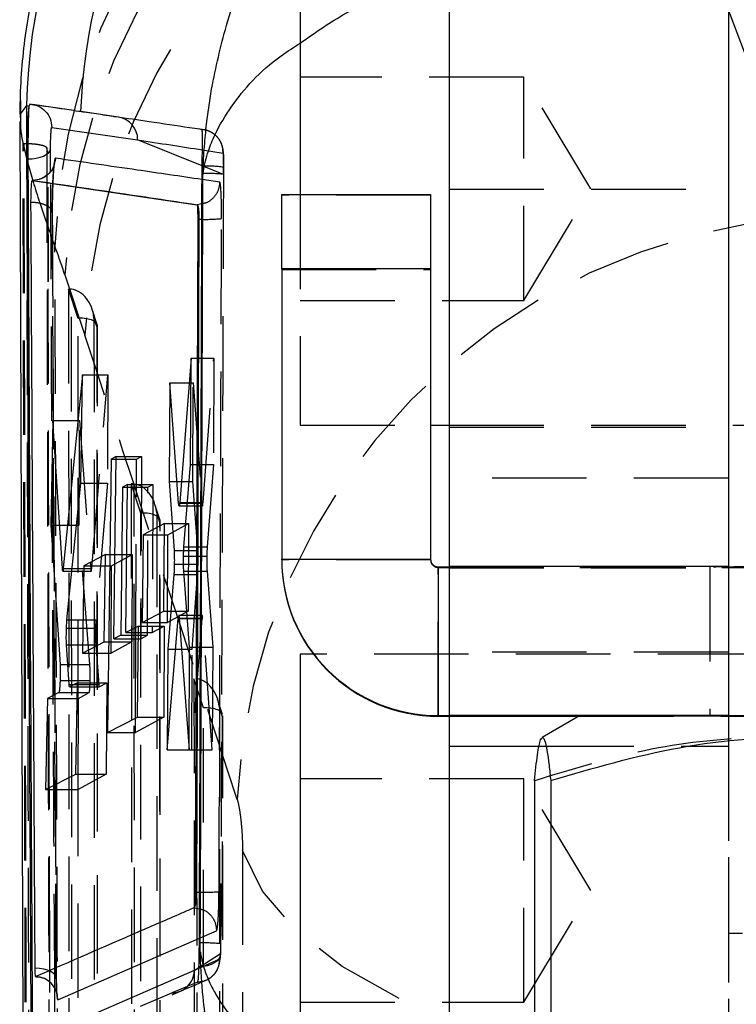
# Model space of a CAD drawing. Extents: x 32 to 413, y 26 to 297.
# Tile 12 of 20: x 277 to 286, y 169 to 183. Entities that reach past the tile are written whole.
import ezdxf

# ---------------------------------------------------------------- set-up
doc = ezdxf.new("R2010")
doc.units = 0
doc.linetypes.add('HIDDEN', pattern=[1.905, 1.27, -0.635])
doc.layers.get('0').update_dxf_attribs({"linetype": 'CONTINUOUS'})

msp = doc.modelspace()

# ---------------------------------------------------------------- linework, layer by layer
at = {"color": 7, "linetype": 'CONTINUOUS'}
for p, q in [((282.481227, 188.351778), (282.481227, 175.351778)), ((286.231226, 188.351778), (286.231226, 175.351778)), ((280.481226, 183.337855), (280.481226, 180.345226)), ((276.803795, 181.538692), (276.718715, 181.425356)), ((276.836637, 181.526026), (276.803795, 181.538692)), ((276.803795, 181.538692), (276.806378, 180.970919)), ((276.836637, 181.526026), (276.834674, 181.513415)), ((276.847167, 181.557543), (276.836637, 181.526026)), ((276.713019, 181.326234), (276.760297, 167.976602)), ((277.143625, 181.246322), (278.297172, 181.079038)), ((276.806378, 180.970919), (276.805595, 180.823206)), ((276.805595, 180.823207), (276.823031, 180.823207)), ((279.161902, 180.626438), (279.163074, 180.726617)), ((276.881339, 180.534218), (279.093396, 180.208032)), ((276.881339, 180.534218), (276.887579, 180.534218)), ((276.887579, 180.534218), (276.88773, 180.534215)), ((276.890082, 180.534226), (276.890076, 180.534226)), ((279.161819, 180.607373), (279.161902, 180.626438)), ((279.173242, 180.602645), (279.161819, 180.607373)), ((280.231227, 180.345226), (282.231226, 180.345226)), ((280.231227, 179.345636), (280.231227, 180.345226)), ((282.231226, 180.345226), (282.231226, 179.345636)), ((279.093396, 180.208033), (279.094767, 180.208033)), ((279.094767, 180.208033), (279.094823, 180.208031)), ((279.16051, 180.221103), (279.094823, 180.208031)), ((279.103487, 180.011587), (279.067781, 170.974393)), ((279.11998, 180.011587), (279.085506, 170.974393)), ((279.103487, 180.011587), (279.11998, 180.011587)), ((279.11998, 180.011587), (279.160764, 180.011559)), ((282.231226, 179.345636), (280.231227, 179.345636)), ((280.231227, 179.345636), (280.231227, 175.445636)), ((282.231226, 179.345636), (282.231226, 175.445636)), ((279.014, 178.147009), (278.86155, 176.207031)), ((279.007262, 176.71667), (279.014, 178.147009)), ((277.556909, 177.924308), (277.298892, 175.3224)), ((277.533356, 176.468414), (277.556909, 177.924308)), ((278.727933, 177.816253), (278.718606, 176.488494)), ((278.847682, 176.198976), (278.727933, 177.816253)), ((277.158518, 177.307328), (277.131448, 175.903048)), ((277.285716, 175.319824), (277.158518, 177.307328)), ((282.231226, 177.245989), (282.481227, 177.245989)), ((278.007767, 176.826167), (277.94069, 176.790992)), ((277.976173, 174.378333), (278.007767, 176.826167)), ((277.94069, 176.790992), (277.890836, 173.117456)), ((277.94069, 176.790992), (278.007312, 176.790992)), ((278.918608, 175.614965), (279.007262, 176.71667)), ((277.348129, 174.631861), (277.533356, 176.468414)), ((278.094101, 176.414693), (278.069806, 174.426508)), ((278.161389, 176.449867), (278.094101, 176.414693)), ((278.094101, 176.414693), (278.160978, 176.414693)), ((278.138161, 174.461682), (278.161389, 176.449867)), ((278.718606, 176.488494), (278.786013, 175.565654)), ((278.718606, 176.488494), (278.826245, 176.488494)), ((278.853996, 176.163154), (278.96272, 176.163154)), ((277.131448, 175.903048), (277.2545, 174.030632)), ((277.131448, 175.903048), (277.24839, 175.903048)), ((278.659278, 175.924135), (278.369465, 175.772461)), ((278.650256, 174.749513), (278.659278, 175.924135)), ((278.369465, 175.772461), (278.357692, 174.597884)), ((278.369465, 175.772461), (278.658113, 175.772461)), ((277.86449, 175.511056), (277.574082, 175.359391)), ((277.847987, 174.336436), (277.86449, 175.511056)), ((278.786013, 175.565654), (278.915813, 175.565654)), ((277.574082, 175.359391), (277.554895, 174.184815)), ((277.574082, 175.359391), (277.862359, 175.359391)), ((278.789312, 175.379068), (278.913392, 175.379068)), ((280.231227, 175.445636), (282.231226, 175.445636)), ((280.231227, 175.437446), (280.231227, 175.445636)), ((282.331227, 175.345636), (282.331227, 173.345636)), ((282.331227, 175.345636), (282.481227, 175.345636)), ((282.481227, 175.351778), (286.231226, 175.351778)), ((282.481227, 175.351778), (282.481227, 173.350959)), ((286.231226, 175.351778), (286.231226, 173.350959)), ((286.231226, 175.345636), (294.231227, 175.345636)), ((277.291524, 175.286226), (277.414125, 175.286226)), ((277.298892, 175.3224), (277.417774, 175.3224)), ((278.78381, 175.239867), (278.702351, 174.240081)), ((278.995336, 174.263731), (278.916748, 175.286246)), ((278.357692, 174.597884), (278.650256, 174.749513)), ((278.962392, 174.692371), (278.847226, 174.692371)), ((278.692272, 172.88639), (278.839661, 174.649671)), ((278.839661, 174.649671), (278.843414, 174.681922)), ((278.853683, 174.65576), (278.988417, 172.884848)), ((278.069806, 174.426508), (277.976173, 174.378333)), ((278.069806, 174.426508), (278.307698, 174.426508)), ((278.309004, 174.549619), (278.138161, 174.461682)), ((278.138161, 174.461682), (278.308072, 174.461682)), ((278.296006, 173.323916), (278.309004, 174.549619)), ((277.375784, 173.765966), (277.341546, 174.295982)), ((277.554895, 174.184815), (277.847987, 174.336436)), ((277.976173, 174.378333), (278.307188, 174.378333)), ((278.269498, 173.310409), (278.273749, 174.378333)), ((278.702351, 174.240081), (278.692272, 172.88639)), ((278.702351, 174.240081), (278.805425, 174.240081)), ((278.988417, 172.884848), (278.995336, 174.263731)), ((280.656084, 174.170995), (280.481226, 174.170995)), ((280.481226, 174.170995), (280.481226, 167.820995)), ((277.255074, 173.816974), (277.372489, 173.816974)), ((277.488548, 173.785598), (277.382058, 173.730693)), ((277.467446, 172.559889), (277.488548, 173.785598)), ((277.240666, 173.657799), (277.085335, 173.577725)), ((277.381729, 173.730601), (277.487602, 173.730601)), ((277.085335, 173.577725), (277.060358, 172.352076)), ((277.085335, 173.577725), (277.48497, 173.577725)), ((277.890836, 173.117456), (278.296006, 173.323916)), ((282.331227, 173.337446), (282.331227, 173.345636)), ((282.331227, 173.345636), (298.131226, 173.345636)), ((282.331227, 173.337446), (284.224133, 173.337446)), ((282.481227, 173.350959), (286.231226, 173.350959)), ((282.481227, 173.350959), (282.481227, 172.934613)), ((284.231228, 173.341543), (283.728585, 173.051342)), ((282.481227, 172.934613), (282.481227, 158.804248)), ((277.060358, 172.352076), (277.467446, 172.559889)), ((283.624346, 172.470851), (283.624346, 167.709315)), ((283.843658, 172.473923), (283.843658, 167.712387)), ((279.067781, 170.974393), (279.085497, 170.974393)), ((279.085497, 170.974393), (279.129552, 170.97432)), ((279.055899, 170.765924), (279.05457, 170.764111)), ((279.05457, 170.764111), (279.127698, 170.749127)), ((279.124535, 170.166401), (279.12598, 170.292536)), ((279.124535, 170.166401), (279.138001, 170.175249)), ((279.0573, 169.923542), (277.195406, 169.114477)), ((278.334681, 169.441776), (278.757296, 169.621899))]:
    msp.add_line(p, q, dxfattribs=at)
at = {"color": 7, "linetype": 'HIDDEN'}
for p, q in [((283.481226, 181.920989), (280.481226, 181.920989)), ((283.481226, 178.920989), (283.481226, 181.920989)), ((284.382518, 180.420989), (283.481226, 181.920989)), ((276.723733, 181.606128), (276.724872, 181.330975)), ((277.407886, 181.477298), (276.886901, 181.552917)), ((278.038284, 181.384305), (277.531893, 181.459299)), ((278.03823, 181.384443), (278.003902, 181.387602)), ((276.758507, 181.031006), (276.806175, 180.828401)), ((276.75852, 181.024643), (276.758507, 181.031006)), ((276.758507, 181.031006), (276.77231, 181.031006)), ((276.7937, 167.590639), (276.75852, 181.024643)), ((277.092042, 180.903468), (277.076289, 180.970644)), ((277.076289, 180.970644), (277.076299, 180.964915)), ((277.095759, 179.1736), (277.09205, 180.898557)), ((277.098068, 179.175112), (277.094411, 180.899571)), ((279.166897, 180.943833), (279.443648, 180.900728)), ((276.806175, 180.828401), (276.806182, 180.824536)), ((279.448583, 180.614708), (279.163134, 180.729821)), ((279.449472, 180.711473), (279.448583, 180.614708)), ((276.887568, 180.534215), (276.881334, 180.534215)), ((279.398825, 180.51082), (279.161609, 180.54555)), ((279.448583, 180.614708), (279.44905, 180.615266)), ((282.481227, 180.417754), (286.231226, 180.417754)), ((283.481226, 178.920989), (284.382518, 180.420989)), ((282.231226, 180.337855), (280.231227, 180.337855)), ((280.481226, 180.345226), (280.481226, 177.245989)), ((280.231227, 179.337446), (282.231226, 179.337446)), ((277.320087, 179.265118), (277.587655, 178.454522)), ((277.369624, 179.07479), (277.375024, 165.996415)), ((277.496272, 178.681207), (277.369624, 179.07479)), ((277.414225, 165.999939), (277.408826, 179.072342)), ((280.481226, 178.920989), (283.481226, 178.920989)), ((277.753342, 178.595332), (277.687607, 178.799614)), ((277.501614, 165.743767), (277.496272, 178.681207)), ((277.710567, 178.690309), (277.715721, 166.208325)), ((277.753476, 178.55696), (277.710567, 178.690309)), ((277.758611, 166.122726), (277.753476, 178.55696)), ((277.761492, 166.073258), (277.756329, 178.576317)), ((279.014, 178.147009), (279.320365, 178.147009)), ((279.175097, 176.207031), (279.320365, 178.147009)), ((279.320365, 178.147009), (279.314657, 176.71667)), ((277.556909, 177.924308), (277.897577, 177.924308)), ((277.679948, 175.3224), (277.897577, 177.924308)), ((277.897577, 177.924308), (277.891768, 176.468414)), ((278.727933, 177.816253), (279.042271, 177.816253)), ((279.036971, 176.488494), (279.042271, 177.816253)), ((279.042271, 177.816253), (279.161794, 176.198976)), ((277.158518, 177.307328), (277.515764, 177.307328)), ((277.510159, 175.903048), (277.515764, 177.307328)), ((277.515764, 177.307328), (277.667306, 175.319824)), ((280.481226, 177.245989), (282.231226, 177.245989)), ((282.481227, 177.245989), (297.981226, 177.245989)), ((282.481227, 177.220989), (286.231226, 177.220989)), ((278.007767, 176.826167), (278.348093, 176.826167)), ((278.283353, 176.790992), (278.348093, 176.826167)), ((278.348093, 176.826167), (278.338348, 174.378333)), ((278.007312, 176.790992), (278.283353, 176.790992)), ((278.273749, 174.378333), (278.283353, 176.790992)), ((279.007262, 176.71667), (279.314657, 176.71667)), ((279.314657, 176.71667), (279.230645, 175.614965)), ((286.231226, 176.53482), (282.481227, 176.53482)), ((277.533356, 176.468414), (277.891768, 176.468414)), ((277.891768, 176.468414), (277.736458, 174.631861)), ((278.160978, 176.414693), (278.434927, 176.414693)), ((278.161389, 176.449867), (278.499667, 176.449867)), ((278.211543, 176.458376), (278.216556, 164.316897)), ((278.338192, 176.064793), (278.211543, 176.458376)), ((278.255757, 164.32042), (278.250745, 176.455928)), ((278.427014, 174.426508), (278.434927, 176.414693)), ((278.434927, 176.414693), (278.499667, 176.449867)), ((278.499667, 176.449867), (278.491753, 174.461682)), ((278.826245, 176.488494), (279.036971, 176.488494)), ((279.104033, 175.565654), (279.036971, 176.488494)), ((278.595261, 175.978919), (278.529526, 176.183201)), ((278.847682, 176.198976), (279.161794, 176.198976)), ((278.96272, 176.163154), (279.167921, 176.163154)), ((278.966251, 176.207031), (279.175097, 176.207031)), ((278.343147, 164.064249), (278.338192, 176.064793)), ((278.552485, 176.073896), (278.557254, 164.528807)), ((278.595395, 175.940547), (278.552485, 176.073896)), ((277.24839, 175.903048), (277.510159, 175.903048)), ((277.655244, 174.030632), (277.510159, 175.903048)), ((278.600143, 164.443208), (278.595395, 175.940547)), ((278.603025, 164.39374), (278.598249, 175.959904)), ((278.659278, 175.924135), (278.981679, 175.924135)), ((278.704295, 175.772461), (278.981679, 175.924135)), ((278.981679, 175.924135), (278.976991, 174.749513)), ((278.658113, 175.772461), (278.704295, 175.772461)), ((278.699607, 174.597884), (278.704295, 175.772461)), ((278.918608, 175.614965), (279.230645, 175.614965)), ((277.86449, 175.511056), (278.221453, 175.511056)), ((277.944065, 175.359391), (278.221453, 175.511056)), ((278.221453, 175.511056), (278.216766, 174.336436)), ((278.913304, 175.485824), (279.22575, 175.485824)), ((278.915813, 175.565654), (279.104033, 175.565654)), ((277.862359, 175.359391), (277.944065, 175.359391)), ((277.939378, 174.184815), (277.944065, 175.359391)), ((278.913392, 175.379068), (279.107616, 175.379068)), ((282.231226, 175.437446), (280.231227, 175.437446)), ((282.231226, 175.437446), (282.231226, 175.445636)), ((282.331227, 175.337446), (282.331227, 175.345636)), ((282.481227, 175.350141), (286.231226, 175.350141)), ((282.481227, 175.345636), (286.231226, 175.345636)), ((277.285716, 175.319824), (277.667306, 175.319824)), ((277.414125, 175.286226), (277.673325, 175.286226)), ((277.417774, 175.3224), (277.679948, 175.3224)), ((278.916748, 175.286246), (279.229299, 175.286246)), ((278.920313, 175.239867), (279.102692, 175.239867)), ((279.027997, 174.240081), (279.102692, 175.239867)), ((279.229299, 175.286246), (279.304869, 174.263731)), ((282.331227, 173.337446), (282.331227, 175.337446)), ((282.331227, 175.337446), (298.131226, 175.337446)), ((282.481227, 175.329068), (286.231226, 175.329068)), ((285.981226, 175.341541), (285.981226, 173.341541)), ((278.650256, 174.749513), (278.976991, 174.749513)), ((278.976991, 174.749513), (278.699607, 174.597884)), ((279.16414, 174.692371), (278.962392, 174.692371)), ((277.348129, 174.631862), (277.736458, 174.631861)), ((278.357692, 174.597884), (278.699607, 174.597884)), ((278.839661, 174.649671), (279.157047, 174.649671)), ((278.965205, 174.65576), (279.170332, 174.65576)), ((279.157047, 174.649671), (279.022595, 172.88639)), ((279.299367, 172.884848), (279.170332, 174.65576)), ((277.341341, 174.519364), (277.73146, 174.519364)), ((278.307698, 174.426508), (278.427014, 174.426508)), ((278.308072, 174.461682), (278.491753, 174.461682)), ((278.309004, 174.549619), (278.653602, 174.549619)), ((278.338348, 174.378333), (278.427014, 174.426508)), ((278.491753, 174.461682), (278.653602, 174.549619)), ((278.653602, 174.549619), (278.648723, 173.323916)), ((277.341546, 174.295982), (277.734626, 174.295982)), ((277.734626, 174.295982), (277.774205, 173.765966)), ((277.847987, 174.336436), (278.216766, 174.336436)), ((278.216766, 174.336436), (277.939378, 174.184815)), ((278.307188, 174.378333), (278.338348, 174.378333)), ((277.554895, 174.184815), (277.939378, 174.184815)), ((278.805425, 174.240081), (279.027997, 174.240081)), ((278.995336, 174.263731), (279.304869, 174.263731)), ((279.022595, 172.88639), (279.027997, 174.240081)), ((279.304869, 174.263731), (279.299367, 172.884848)), ((297.981226, 174.170995), (280.656084, 174.170995)), ((286.231226, 174.195995), (282.481227, 174.195995)), ((277.358687, 174.030632), (277.655244, 174.030632)), ((277.372489, 173.816974), (277.658769, 173.816974)), ((277.375784, 173.765966), (277.774205, 173.765966)), ((277.488548, 173.785598), (277.881062, 173.785598)), ((277.780624, 173.730693), (277.881062, 173.785598)), ((277.881062, 173.785598), (277.876171, 172.559889)), ((279.053461, 173.841963), (279.058089, 162.637378)), ((279.18011, 173.448379), (279.053461, 173.841963)), ((279.097289, 162.640902), (279.092664, 173.839514)), ((277.486348, 173.657799), (277.647301, 173.657799)), ((277.487602, 173.730601), (277.780288, 173.730601)), ((277.487603, 173.730693), (277.780624, 173.730693)), ((277.500879, 173.577725), (277.647301, 173.657799)), ((277.48497, 173.577725), (277.500879, 173.577725)), ((277.495987, 172.352076), (277.500879, 173.577725)), ((279.437179, 173.362506), (279.371446, 173.566787)), ((279.184679, 162.384731), (279.18011, 173.448379)), ((279.394405, 173.457483), (279.398786, 162.849289)), ((279.437314, 173.324133), (279.394405, 173.457483)), ((278.648723, 173.323916), (278.26873, 173.117456)), ((278.26873, 173.117456), (278.269498, 173.310409)), ((278.296006, 173.323916), (278.648723, 173.323916)), ((279.441676, 162.76369), (279.437314, 173.324133)), ((279.444557, 162.714222), (279.440168, 173.34349)), ((284.224133, 173.337446), (296.23832, 173.337446)), ((286.231226, 173.350959), (286.231226, 172.934613)), ((286.231226, 173.350959), (286.231226, 166.841542)), ((277.890836, 173.117456), (278.26873, 173.117456)), ((278.692272, 172.88639), (279.022595, 172.88639)), ((278.988417, 172.884848), (279.299367, 172.884848)), ((283.690657, 172.934613), (286.231226, 172.934613)), ((286.231226, 172.934613), (286.231226, 166.839711)), ((277.467446, 172.559889), (277.876171, 172.559889)), ((277.876171, 172.559889), (277.495987, 172.352076)), ((283.481226, 172.495995), (280.481226, 172.495995)), ((283.481226, 169.495995), (283.481226, 172.495995)), ((284.382518, 170.995995), (283.481226, 172.495995)), ((277.060358, 172.352076), (277.495987, 172.352076)), ((279.705682, 171.536621), (279.705682, 161.51926)), ((283.481226, 169.495995), (284.382518, 170.995995)), ((279.126224, 170.357479), (279.35651, 170.457778)), ((290.231227, 170.421027), (286.231226, 170.421027)), ((277.123688, 167.722111), (277.117116, 170.190449)), ((279.398134, 170.073279), (279.119549, 169.950889)), ((279.120011, 169.964498), (279.407806, 170.15246)), ((279.407806, 170.15246), (279.408064, 170.141196)), ((280.481226, 169.495995), (283.481226, 169.495995))]:
    msp.add_line(p, q, dxfattribs=at)
at = {"color": 8, "linetype": 'CONTINUOUS'}
for p, q in [((276.718715, 181.425356), (276.724501, 181.326307)), ((279.163134, 180.729821), (278.297172, 181.079038)), ((277.128436, 180.658581), (277.127006, 180.951402)), ((278.86155, 176.207031), (278.966251, 176.207031)), ((278.78381, 175.239867), (278.920313, 175.239867)), ((278.853683, 174.65576), (278.965205, 174.65576)), ((277.2545, 174.030632), (277.358687, 174.030632)), ((277.240666, 173.657799), (277.486348, 173.657799)), ((277.382058, 173.730693), (277.487603, 173.730693)), ((282.481227, 172.934613), (283.690657, 172.934613)), ((277.225426, 169.529607), (279.126224, 170.357479)), ((279.0573, 169.923542), (279.120011, 169.964498)), ((279.119549, 169.950889), (279.0573, 169.923542)), ((277.186926, 169.227406), (277.184487, 169.684157))]:
    msp.add_line(p, q, dxfattribs=at)
at = {"color": 7, "linetype": 'CONTINUOUS', "flags": 128}
for points in [[(276.823031, 180.823207), (276.880236, 180.825814), (276.935403, 180.833138), (276.986569, 180.84492), (277.031911, 180.860737), (277.069815, 180.880028), (277.098932, 180.902105), (277.118223, 180.926182), (277.127006, 180.951402)], [(284.231228, 173.341543), (284.268751, 173.341816), (284.460347, 173.342214), (284.809358, 173.342594), (285.306264, 173.342945), (285.937509, 173.343257), (286.685876, 173.343523), (287.530951, 173.343735), (288.449683, 173.343887), (289.41701, 173.343975), (290.406547, 173.343997)]]:
    msp.add_lwpolyline(points, dxfattribs=at)
at = {"color": 7, "linetype": 'HIDDEN', "flags": 128}
for points in [[(290.231227, 175.339801), (291.06036, 175.339834), (291.857631, 175.339933), (292.5924, 175.340094), (293.23643, 175.340311), (293.764972, 175.340574), (294.157715, 175.340875), (294.399564, 175.341201), (294.481227, 175.341541), (294.399564, 175.341881), (294.157715, 175.342207), (293.764972, 175.342508), (293.23643, 175.342772), (292.5924, 175.342988), (291.857631, 175.343149), (291.06036, 175.343248), (290.231227, 175.343281), (289.402093, 175.343248), (288.604822, 175.343149), (287.870053, 175.342988), (287.226023, 175.342772), (286.697481, 175.342508), (286.304738, 175.342207), (286.062889, 175.341881), (285.981226, 175.341541), (286.062889, 175.341201), (286.304738, 175.340875), (286.697481, 175.340574), (287.226023, 175.340311), (287.870053, 175.340094), (288.604822, 175.339933), (289.402093, 175.339834), (290.231227, 175.339801)], [(296.231225, 173.341543), (296.193702, 173.341267), (296.002106, 173.340869), (295.653095, 173.340489), (295.156189, 173.340138), (294.524944, 173.339825), (293.776577, 173.339559), (292.931502, 173.339347), (292.01277, 173.339195), (291.045443, 173.339107), (290.055906, 173.339085), (289.071151, 173.339131), (288.11804, 173.339242), (287.222572, 173.339415), (286.409171, 173.339647), (285.700027, 173.339931), (285.114481, 173.340258), (284.668508, 173.340621), (284.37427, 173.341008), (284.239795, 173.34141), (284.231228, 173.341543)], [(290.231227, 173.339801), (291.06036, 173.339834), (291.857631, 173.339933), (292.5924, 173.340094), (293.23643, 173.340311), (293.764972, 173.340574), (294.157715, 173.340875), (294.399564, 173.341202), (294.481227, 173.341541), (294.399564, 173.341881), (294.157715, 173.342207), (293.764972, 173.342508), (293.23643, 173.342772), (292.5924, 173.342988), (291.857631, 173.343149), (291.06036, 173.343248), (290.231227, 173.343282), (289.402093, 173.343248), (288.604822, 173.343149), (287.870053, 173.342988), (287.226023, 173.342772), (286.697481, 173.342508), (286.304738, 173.342207), (286.062889, 173.341881), (285.981226, 173.341541), (286.062889, 173.341202), (286.304738, 173.340875), (286.697481, 173.340574), (287.226023, 173.340311), (287.870053, 173.340094), (288.604822, 173.339933), (289.402093, 173.339834), (290.231227, 173.339801)], [(287.36732, 168.390192), (286.127348, 168.459707), (284.925782, 168.613928), (283.79108, 168.849203), (282.750113, 169.159959), (281.827532, 169.538838), (281.045186, 169.976868), (280.421602, 170.463674), (279.971549, 170.987728), (279.705682, 171.536621)], [(277.123033, 167.732851), (277.121616, 168.27765), (277.116759, 170.188393)], [(279.408064, 170.141196), (279.404669, 170.117134), (279.390107, 170.083219), (279.364676, 170.052003), (279.329338, 170.024671), (279.285437, 170.002262), (279.23464, 169.985626), (279.178877, 169.975397), (279.120264, 169.971961)], [(277.204332, 169.809569), (277.202294, 169.836303), (277.188684, 169.862291), (277.164027, 169.886538), (277.129265, 169.908115), (277.085733, 169.926193), (277.035099, 169.940081), (276.979304, 169.949246), (276.920485, 169.953336)]]:
    msp.add_lwpolyline(points, dxfattribs=at)
at = {"color": 8, "linetype": 'CONTINUOUS'}
for centre, radius, start, end in [((284.931342, 181.348015), 8.129784, 125.3195008, 178.6560558), ((285.654292, 181.111949), 8.131171, 131.8319174, 177.5656071), ((277.993031, 181.083644), 0.304176, 359.1324056, 81.4544886), ((278.753193, 169.92569), 0.304114, 314.2486416, 359.5952474)]:
    msp.add_arc(centre, radius, start, end, dxfattribs=at)
at = {"color": 7, "linetype": 'HIDDEN'}
for centre, radius, start, end in [((285.417747, 179.448907), 8.233696, 96.2442293, 178.6292915), ((285.519852, 178.907942), 8.20754, 96.0425068, 177.5058117), ((285.787415, 178.097349), 8.207536, 96.0424853, 177.5058301), ((279.210224, 178.902637), 1.82459, 82.4654526, 91.4807698), ((279.227122, 178.606985), 2.020506, 83.6940292, 91.849776), ((279.214041, 182.068422), 2.057553, 268.5162494, 275.8571538), ((287.85731, 171.831814), 8.232936, 93.9923523, 177.292636), ((282.331227, 175.437447), 0.100001, 180.0006524, 269.9998812), ((279.183403, 173.322155), 2.348452, 268.6860767, 275.0336361), ((279.191769, 168.153097), 2.140451, 84.1206667, 91.7613476), ((278.75386, 169.925121), 0.303242, 270.6492459, 314.2334238)]:
    msp.add_arc(centre, radius, start, end, dxfattribs=at)
at = {"color": 7, "linetype": 'CONTINUOUS'}
for centre, radius, start, end in [((282.331226, 175.445636), 2.1, 179.9999904, 270.000016), ((282.331226, 175.437446), 2.1, 179.9999994, 270.0000134), ((282.331228, 175.445637), 0.100001, 180.0006484, 269.9996184), ((276.920744, 169.536517), 0.30476, 358.7007769, 88.4592418), ((376.285795, -59.775102), 249.268514, 112.94680791, 113.03284819)]:
    msp.add_arc(centre, radius, start, end, dxfattribs=at)
at = {"color": 7, "linetype": 'HIDDEN'}
for centre, major_axis, ratio, start_param, end_param in [((290.231227, 117.68077), (-58.408923, 172.73921), 0.099801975, 5.047807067, 5.086661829), ((277.402307, 163.551059), (-1.092125, 17.30262), 0.123018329, 5.843497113, 5.899491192), ((277.366839, 178.802383), (0.307381, 0.003407), 0.886167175, 1.423956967, 1.551917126), ((277.408935, 178.671562), (-0.06281, 0.399703), 0.745471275, 4.642377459, 6.075791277), ((277.451845, 178.538213), (0.303734, 0.047729), 0.447466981, 6.075975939, 7.637349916), ((282.187735, 117.180844), (-51.05353, 170.620655), 0.078472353, 5.017279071, 5.056133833), ((278.208759, 176.18597), (0.307381, 0.003407), 0.886167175, 1.423956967, 1.551917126), ((278.250855, 176.055149), (-0.06281, 0.399703), 0.745471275, 4.642377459, 6.075791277), ((279.169064, 176.366285), (0.001146, 0.203132), 0.054943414, 2.538922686, 3.811625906), ((278.293764, 175.921799), (0.303734, 0.047729), 0.447466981, 6.075975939, 7.637349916), ((279.236729, 175.453364), (0.001161, 0.20571), 0.054943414, 0.667463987, 1.412646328), ((279.096391, 175.398205), (0.001169, 0.207144), 0.054943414, 4.620181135, 5.654027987), ((279.236874, 175.455483), (0.001172, 0.207779), 0.054943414, 1.424555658, 2.522978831), ((279.096479, 175.399968), (0.001162, 0.205902), 0.054943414, 3.821918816, 4.611018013), ((277.674488, 175.49298), (0.001167, 0.206754), 0.054943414, 2.563792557, 3.742426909), ((279.162995, 174.488878), (0.001148, 0.203493), 0.054943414, 5.674268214, 6.943215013), ((277.742035, 174.463735), (0.001161, 0.205824), 0.054943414, 0.615170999, 1.297428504), ((277.781426, 173.933045), (0.001142, 0.202444), 0.054943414, 2.541858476, 3.172071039), ((279.092774, 173.438735), (-0.06281, 0.399703), 0.745471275, 4.642377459, 6.075791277), ((279.135683, 173.305386), (0.303734, 0.047729), 0.447466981, 0.070011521, 1.354164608)]:
    msp.add_ellipse(centre, major_axis=major_axis, ratio=ratio, start_param=start_param, end_param=end_param, dxfattribs=at)
at = {"color": 7, "linetype": 'CONTINUOUS'}
for points, knots in [([(276.718715, 181.425356), (276.719139, 181.471284), (276.722389, 181.82341), (276.785924, 182.631052), (277.05218, 183.825569), (277.56829, 185.100244), (278.297537, 186.263519), (279.179071, 187.285184), (279.888133, 187.815784), (280.231227, 188.072525)], [0, 0, 0, 0, 0.0176409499, 0.1352523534, 0.3103950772, 0.4855377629, 0.660674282, 0.8358107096, 1, 1, 1, 1]), ([(276.834674, 181.513415), (276.832205, 181.493427), (276.82639, 181.446343), (276.81794, 181.325877), (276.810672, 181.166142), (276.807443, 181.04208), (276.806489, 180.978327), (276.806378, 180.970919)], [0, 0, 0, 0, 0.190719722, 0.449269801, 0.707735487, 0.966040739, 1, 1, 1, 1]), ([(276.834674, 181.513415), (276.833685, 181.493428), (276.831356, 181.446361), (276.82797, 181.325934), (276.825077, 181.166655), (276.823174, 180.989044), (276.823083, 180.879254), (276.823036, 180.823206)], [0, 0, 0, 0, 0.154442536, 0.363691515, 0.572828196, 0.781925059, 1, 1, 1, 1]), ([(277.530459, 181.457324), (277.521859, 181.458588), (277.468873, 181.466379), (277.272538, 181.495225), (277.053397, 181.527365), (276.879088, 181.552878), (276.847167, 181.55755)], [0, 0, 0, 0, 0.0375999, 0.231650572, 0.859294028, 1, 1, 1, 1]), ([(276.847177, 181.557548), (276.884971, 181.552473), (276.963025, 181.541993), (277.062331, 181.471224), (277.132273, 181.36804), (277.139836, 181.286896), (277.143618, 181.246324)], [0, 0, 0, 0, 0.238339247, 0.492226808, 0.746112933, 1, 1, 1, 1]), ([(278.003902, 181.387602), (277.992861, 181.389231), (277.937148, 181.397448), (277.794972, 181.418405), (277.648278, 181.439999), (277.546309, 181.454993), (277.530459, 181.457324)], [0, 0, 0, 0, 0.069746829, 0.351935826, 0.899265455, 1, 1, 1, 1]), ([(279.159062, 181.216768), (279.149792, 181.218142), (279.095066, 181.226252), (278.858865, 181.261247), (278.482076, 181.317021), (278.153468, 181.365525), (278.003902, 181.387602)], [0, 0, 0, 0, 0.023865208, 0.140887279, 0.60897537, 1, 1, 1, 1]), ([(277.127006, 180.951401), (277.127051, 180.974059), (277.127139, 181.018295), (277.129046, 181.089646), (277.13194, 181.153865), (277.135644, 181.205303), (277.139747, 181.23997), (277.142333, 181.244202), (277.143625, 181.246316)], [0, 0, 0, 0, 0.17376427, 0.339224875, 0.50456669, 0.66982435, 0.835095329, 1, 1, 1, 1]), ([(279.163074, 180.726617), (279.164195, 180.786563), (279.166543, 180.912175), (279.169185, 181.068109), (279.168221, 181.173909), (279.163994, 181.212773), (279.160016, 181.216), (279.159062, 181.216773)], [0, 0, 0, 0, 0.233022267, 0.4882862, 0.709338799, 0.930349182, 1, 1, 1, 1]), ([(276.805595, 180.823207), (276.814695, 178.868861), (276.832895, 174.960169), (276.853705, 171.051445), (276.86411, 169.097083)], [0, 0, 0, 0, 0.499999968, 1, 1, 1, 1]), ([(276.823031, 180.823207), (276.832463, 178.849469), (276.851142, 174.940776), (276.872495, 171.032053), (276.883066, 169.097083)], [0, 0, 0, 0, 0.5049612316, 1, 1, 1, 1]), ([(277.191666, 180.83197), (277.186347, 180.792752), (277.175707, 180.714315), (277.105092, 180.616136), (277.005528, 180.547599), (276.926996, 180.538676), (276.88773, 180.534215)], [0, 0, 0, 0, 0.249999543, 0.500000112, 0.750000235, 1, 1, 1, 1]), ([(277.168835, 180.72777), (277.165124, 180.718275), (277.153102, 180.687508), (277.110321, 180.625816), (277.048029, 180.574377), (276.999772, 180.557665), (276.980967, 180.551153)], [0, 0, 0, 0, 0.140144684, 0.454060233, 0.787249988, 1, 1, 1, 1]), ([(276.864679, 180.239795), (276.864714, 180.260053), (276.864788, 180.3031), (276.866591, 180.373765), (276.869521, 180.439303), (276.873189, 180.492194), (276.875851, 180.511819), (276.87715, 180.521394)], [0, 0, 0, 0, 0.18947474, 0.402602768, 0.604830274, 0.807205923, 1, 1, 1, 1]), ([(276.87715, 180.521394), (276.877237, 180.521901), (276.878665, 180.530215), (276.880044, 180.532278), (276.881339, 180.534215)], [0, 0, 0, 0, 0.060930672, 1, 1, 1, 1]), ([(276.88773, 180.534215), (277.253903, 180.480625), (277.985657, 180.373533), (278.725263, 180.263169), (279.094767, 180.208032)], [0, 0, 0, 0, 0.5004045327, 1, 1, 1, 1]), ([(279.125979, 170.292536), (279.126666, 170.474751), (279.130415, 171.468502), (279.143057, 174.906778), (279.153773, 178.162844), (279.161819, 180.607373)], [0, 0, 0, 0, 0.0529958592, 0.2890259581, 1, 1, 1, 1]), ([(279.138001, 170.175249), (279.144165, 171.89459), (279.156625, 175.37036), (279.167664, 178.846188), (279.173242, 180.602645)], [0, 0, 0, 0, 0.494665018, 1, 1, 1, 1]), ([(276.920485, 169.953336), (276.919544, 170.114161), (276.914352, 171.001336), (276.894691, 174.43017), (276.877809, 177.698154), (276.864679, 180.239795)], [0, 0, 0, 0, 0.046903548, 0.258739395, 1, 1, 1, 1]), ([(279.093396, 180.208033), (279.094649, 180.205545), (279.097156, 180.20057), (279.100319, 180.164818), (279.102561, 180.112622), (279.103509, 180.058048), (279.103493, 180.023417), (279.103487, 180.011587)], [0, 0, 0, 0, 0.221084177, 0.442160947, 0.663424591, 0.885022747, 1, 1, 1, 1]), ([(279.094823, 180.208031), (279.096726, 180.20703), (279.101751, 180.204386), (279.109204, 180.180814), (279.115762, 180.134972), (279.119713, 180.075885), (279.119897, 180.032293), (279.119985, 180.011587)], [0, 0, 0, 0, 0.13508711, 0.356866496, 0.578401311, 0.799735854, 1, 1, 1, 1]), ([(278.86155, 176.207031), (278.860348, 176.194581), (278.857942, 176.169681), (278.853897, 176.15967), (278.850329, 176.169736), (278.848483, 176.190121), (278.847682, 176.198976)], [0, 0, 0, 0, 0.265347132, 0.530699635, 0.796153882, 1, 1, 1, 1]), ([(278.913304, 175.485824), (278.913807, 175.508266), (278.914812, 175.553148), (278.917005, 175.594141), (278.918369, 175.611867), (278.918608, 175.614966)], [0, 0, 0, 0, 0.452120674, 0.904203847, 1, 1, 1, 1]), ([(278.786012, 175.565649), (278.786882, 175.550108), (278.788622, 175.519025), (278.789859, 175.452192), (278.789498, 175.403951), (278.789312, 175.379068)], [0, 0, 0, 0, 0.326219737, 0.652456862, 1, 1, 1, 1]), ([(278.916748, 175.286246), (278.91584, 175.30166), (278.914025, 175.332488), (278.912787, 175.397632), (278.912807, 175.45077), (278.913219, 175.479834), (278.913304, 175.485824)], [0, 0, 0, 0, 0.306892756, 0.61380599, 0.920410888, 1, 1, 1, 1]), ([(278.789312, 175.379068), (278.788857, 175.35632), (278.787946, 175.310825), (278.785708, 175.265332), (278.784196, 175.245048), (278.78381, 175.239867)], [0, 0, 0, 0, 0.4268149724, 0.8536023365, 1, 1, 1, 1]), ([(277.290616, 175.286814), (277.289366, 175.290604), (277.287506, 175.296247), (277.286158, 175.313998), (277.285716, 175.319824)], [0, 0, 0, 0, 0.671797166, 1, 1, 1, 1]), ([(277.298892, 175.3224), (277.297486, 175.310586), (277.294984, 175.289584), (277.292577, 175.288661), (277.291524, 175.288258)], [0, 0, 0, 0, 0.562481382, 1, 1, 1, 1]), ([(278.847226, 174.691857), (278.847288, 174.692027), (278.848684, 174.695823), (278.851036, 174.684031), (278.852886, 174.664271), (278.853683, 174.65576)], [0, 0, 0, 0, 0.025958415, 0.5804881, 1, 1, 1, 1]), ([(277.341341, 174.519364), (277.342252, 174.541307), (277.344093, 174.585672), (277.346774, 174.616355), (277.348129, 174.631862)], [0, 0, 0, 0, 0.49460808, 1, 1, 1, 1]), ([(277.341546, 174.295982), (277.34083, 174.311537), (277.339399, 174.342649), (277.338991, 174.408222), (277.339772, 174.469504), (277.340918, 174.505912), (277.341341, 174.519364)], [0, 0, 0, 0, 0.279085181, 0.558200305, 0.836767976, 1, 1, 1, 1]), ([(277.2545, 174.030632), (277.255229, 174.016128), (277.256688, 173.987118), (277.257197, 173.924421), (277.256528, 173.865353), (277.255463, 173.829927), (277.255074, 173.816974)], [0, 0, 0, 0, 0.2798398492, 0.5597142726, 0.8390106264, 1, 1, 1, 1]), ([(277.255074, 173.816974), (277.25421, 173.795115), (277.252482, 173.7514), (277.248677, 173.699947), (277.244571, 173.665688), (277.24193, 173.660352), (277.240666, 173.657799)], [0, 0, 0, 0, 0.255032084, 0.510037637, 0.765565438, 1, 1, 1, 1]), ([(277.382058, 173.730693), (277.380752, 173.732003), (277.378315, 173.734448), (277.376587, 173.755969), (277.375784, 173.765966)], [0, 0, 0, 0, 0.535497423, 1, 1, 1, 1]), ([(283.624346, 172.470851), (283.638123, 172.596181), (283.66581, 172.848052), (283.712821, 173.070486), (283.765324, 173.056816), (283.810383, 172.78704), (283.836273, 172.543417), (283.843658, 172.473923)], [0, 0, 0, 0, 0.1920504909, 0.3859560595, 0.6379334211, 0.8967195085, 1, 1, 1, 1]), ([(283.843658, 172.473923), (284.417083, 172.641731), (285.576366, 172.980986), (287.294012, 173.105386), (288.935978, 172.923721), (289.94261, 172.625739), (290.450539, 172.475382)], [0, 0, 0, 0, 0.26460244, 0.534942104, 0.765340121, 1, 1, 1, 1]), ([(279.067781, 170.974393), (279.067538, 170.951268), (279.067051, 170.905017), (279.064645, 170.842641), (279.061307, 170.794839), (279.058178, 170.772348), (279.05635, 170.767197), (279.055899, 170.765924)], [0, 0, 0, 0, 0.231275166, 0.462559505, 0.693622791, 0.924274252, 1, 1, 1, 1]), ([(279.085497, 170.974393), (279.085497, 170.974373), (279.085497, 170.953608), (279.083647, 170.909339), (279.078494, 170.848082), (279.07031, 170.798754), (279.062291, 170.773538), (279.057377, 170.767685), (279.055899, 170.765924)], [0, 0, 0, 0, 0.000203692, 0.208415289, 0.438853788, 0.669581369, 0.900583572, 1, 1, 1, 1]), ([(279.05457, 170.764111), (279.046652, 170.760695), (278.990029, 170.736266), (278.73859, 170.627721), (278.037941, 170.324691), (277.386043, 170.040464), (276.928939, 169.841167)], [0, 0, 0, 0, 0.01117429, 0.079907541, 0.354840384, 1, 1, 1, 1]), ([(279.120264, 169.971961), (279.121321, 170.015114), (279.122819, 170.076233), (279.124145, 170.145918), (279.124535, 170.166401)], [0, 0, 0, 0, 0.706049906, 1, 1, 1, 1]), ([(276.928939, 169.841167), (276.927652, 169.842714), (276.925008, 169.845891), (276.922125, 169.879076), (276.920788, 169.918949), (276.920549, 169.946143), (276.920486, 169.953336)], [0, 0, 0, 0, 0.28945955, 0.594773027, 0.89280565, 1, 1, 1, 1]), ([(279.101888, 169.768097), (279.105462, 169.77681), (279.112256, 169.793369), (279.117362, 169.879368), (279.119495, 169.947427), (279.120264, 169.971961)], [0, 0, 0, 0, 0.415239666, 0.789203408, 1, 1, 1, 1]), ([(276.928038, 169.838448), (276.96359, 169.838231), (276.999291, 169.838013), (277.028961, 169.821166), (277.029086, 169.821096)], [0, 0, 0, 0, 0.995805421, 1, 1, 1, 1]), ([(277.211415, 169.615966), (277.211884, 169.613706), (277.212821, 169.609183), (277.212662, 169.610013), (277.212582, 169.610428)], [0, 0, 0, 0, 0.4996256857, 1, 1, 1, 1])]:
    msp.add_open_spline(points, degree=3, knots=knots, dxfattribs=at)
at = {"color": 8, "linetype": 'CONTINUOUS'}
for points, knots in [([(279.173242, 180.602645), (279.173409, 180.608273), (279.173605, 180.614849), (279.173943, 180.625595), (279.174346, 180.638007), (279.175168, 180.661712), (279.176703, 180.701794), (279.179692, 180.769085), (279.185887, 180.882116), (279.199591, 181.072217), (279.232271, 181.393065), (279.314306, 181.941432), (279.555348, 182.908005), (279.863282, 183.794326), (280.220667, 184.330569), (280.270768, 184.405743)], [0, 0, 0, 0, 0.004273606, 0.004993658, 0.00816151, 0.0136994, 0.022995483, 0.038602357, 0.064810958, 0.108863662, 0.183095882, 0.309088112, 0.527547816, 0.933768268, 1, 1, 1, 1]), ([(279.173242, 180.602645), (279.173566, 180.605177), (279.173946, 180.608134), (279.174587, 180.612964), (279.175336, 180.618552), (279.176823, 180.62921), (279.179481, 180.647237), (279.184356, 180.677496), (279.193719, 180.728313), (279.212754, 180.813774), (279.254411, 180.957976), (279.352012, 181.204311), (279.618538, 181.638625), (279.981569, 182.060116), (280.392985, 182.322147), (280.481226, 182.378348)], [0, 0, 0, 0, 0.004090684, 0.004779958, 0.007816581, 0.013120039, 0.022021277, 0.036964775, 0.062059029, 0.104235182, 0.17530294, 0.295917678, 0.505040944, 0.893839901, 1, 1, 1, 1]), ([(278.297172, 181.079038), (278.445194, 181.056091), (278.73334, 181.011421), (279.025043, 180.965947), (279.166897, 180.943833)], [0, 0, 0, 0, 0.513702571, 1, 1, 1, 1]), ([(277.191666, 180.83197), (277.19162, 180.831972), (277.188464, 180.832134), (277.183104, 180.821188), (277.177872, 180.773301), (277.175976, 180.755946)], [0, 0, 0, 0, 0.009388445, 0.640991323, 1, 1, 1, 1]), ([(279.161609, 180.54555), (278.871365, 180.588159), (278.21108, 180.685091), (277.557788, 180.779218), (277.191666, 180.83197)], [0, 0, 0, 0, 0.439575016, 1, 1, 1, 1]), ([(280.41852, 166.061343), (280.101176, 166.623703), (279.610151, 167.493838), (279.332935, 168.563876), (279.223819, 169.163769), (279.179449, 169.510834), (279.156284, 169.781849), (279.146659, 169.941967), (279.142368, 170.036841), (279.140323, 170.093115), (279.139283, 170.126504), (279.138761, 170.14517), (279.138515, 170.154509), (279.138288, 170.163333), (279.138134, 170.16972), (279.138001, 170.175249)], [0, 0, 0, 0, 0.434586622, 0.67243186, 0.760356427, 0.858382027, 0.916076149, 0.950218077, 0.97046022, 0.982469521, 0.989596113, 0.993825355, 0.995530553, 0.996130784, 1, 1, 1, 1]), ([(279.138001, 170.175249), (279.138335, 170.172983), (279.13872, 170.170365), (279.139269, 170.166754), (279.139855, 170.162924), (279.141056, 170.155279), (279.143312, 170.141598), (279.147404, 170.118543), (279.155144, 170.079674), (279.170592, 170.014063), (279.203618, 169.902997), (279.260573, 169.760686), (279.391737, 169.514639), (279.687691, 169.098986), (280.176599, 168.762787), (280.481226, 168.553309)], [0, 0, 0, 0, 0.004035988, 0.004662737, 0.006442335, 0.010854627, 0.018289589, 0.030817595, 0.051934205, 0.087548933, 0.147731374, 0.249981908, 0.341735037, 0.589850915, 1, 1, 1, 1]), ([(277.210681, 169.610043), (277.212572, 169.586275), (277.216533, 169.536492), (277.222374, 169.53197), (277.225426, 169.529607)], [0, 0, 0, 0, 0.477415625, 1, 1, 1, 1])]:
    msp.add_open_spline(points, degree=3, knots=knots, dxfattribs=at)
at = {"color": 7, "linetype": 'HIDDEN'}
for points, knots in [([(280.481226, 182.378348), (280.662882, 182.506539), (281.107999, 182.820651), (281.998044, 183.221239), (283.054894, 183.580866), (284.401254, 183.912775), (285.702036, 184.102064), (286.623859, 184.153485), (286.839346, 184.165506)], [0, 0, 0, 0, 0.134975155, 0.330733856, 0.488770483, 0.646765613, 0.917427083, 1, 1, 1, 1]), ([(276.724501, 181.326307), (276.722826, 181.277464), (276.720441, 181.207918), (276.749785, 181.066685), (276.75852, 181.024643)], [0, 0, 0, 0, 0.7023237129, 1, 1, 1, 1]), ([(279.443648, 180.900728), (279.443284, 180.9212), (279.442556, 180.962144), (279.425938, 181.021699), (279.398638, 181.076824), (279.360641, 181.125318), (279.313784, 181.165272), (279.259877, 181.19483), (279.20726, 181.21175), (279.173014, 181.215315), (279.159061, 181.216768)], [0, 0, 0, 0, 0.13008058, 0.260160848, 0.390241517, 0.520322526, 0.650403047, 0.78048481, 0.91056502, 1, 1, 1, 1]), ([(279.450131, 180.738854), (279.450353, 180.755853), (279.451029, 180.807817), (279.449452, 180.886099), (279.44772, 180.950852), (279.418531, 181.046415), (279.367089, 181.124713), (279.288203, 181.184854), (279.226041, 181.206203), (279.198887, 181.211613), (279.197826, 181.211819), (279.197324, 181.211917), (279.19711, 181.211958), (279.197041, 181.211971)], [0, 0, 0, 0, 0.078183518, 0.238990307, 0.440855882, 0.546628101, 0.697184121, 0.870853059, 0.994675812, 0.997630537, 0.998994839, 0.999675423, 1, 1, 1, 1]), ([(276.805785, 167.590988), (276.799767, 169.829666), (276.787723, 174.309669), (276.777449, 178.789678), (276.77231, 181.031006)], [0, 0, 0, 0, 0.499704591, 1, 1, 1, 1]), ([(276.77231, 181.031006), (276.805646, 181.03036), (276.8723, 181.029067), (276.961435, 181.018961), (277.03036, 181.003769), (277.068, 180.9867), (277.073996, 180.975081), (277.076286, 180.970644)], [0, 0, 0, 0, 0.212246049, 0.424379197, 0.6398211, 0.862456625, 1, 1, 1, 1]), ([(277.076299, 180.964915), (277.076708, 180.783317), (277.078752, 179.875323), (277.087531, 176.061768), (277.097966, 171.856608), (277.10748, 168.377844), (277.109048, 167.804674)], [0, 0, 0, 0, 0.041397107, 0.206986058, 0.869341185, 1, 1, 1, 1]), ([(279.443648, 180.900735), (279.444281, 180.900004), (279.446126, 180.897875), (279.448394, 180.87769), (279.449871, 180.835117), (279.450241, 180.777497), (279.449727, 180.733359), (279.449472, 180.711473)], [0, 0, 0, 0, 0.117079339, 0.341276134, 0.563678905, 0.783649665, 1, 1, 1, 1]), ([(276.806182, 180.824536), (276.850649, 180.663548), (276.939915, 180.340376), (277.10404, 179.877941), (277.186407, 179.645866)], [0, 0, 0, 0, 0.498146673, 1, 1, 1, 1]), ([(276.806182, 180.824536), (276.806483, 180.673133), (276.80823, 179.795373), (276.815926, 176.012192), (276.825421, 171.679932), (276.834193, 168.074034), (276.835898, 167.373559)], [0, 0, 0, 0, 0.033767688, 0.195768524, 0.843771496, 1, 1, 1, 1]), ([(277.184487, 169.684157), (277.174771, 171.466438), (277.154828, 175.12461), (277.137382, 178.782721), (277.128436, 180.658581)], [0, 0, 0, 0, 0.487205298, 1, 1, 1, 1]), ([(277.175976, 180.755946), (277.174521, 180.744944), (277.170016, 180.7109), (277.164292, 180.625653), (277.157876, 180.504763), (277.152753, 180.361778), (277.150041, 180.211837), (277.150085, 180.128745), (277.150101, 180.098361)], [0, 0, 0, 0, 0.0971988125, 0.3007671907, 0.4200022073, 0.645126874, 0.8702358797, 1, 1, 1, 1]), ([(277.150511, 180.105475), (277.150511, 180.105553), (277.150282, 180.163462), (277.151403, 180.285913), (277.156674, 180.469312), (277.164222, 180.618988), (277.171737, 180.711966), (277.176469, 180.751785), (277.178237, 180.759532), (277.175851, 180.750041), (277.173371, 180.738292), (277.169272, 180.728785), (277.168835, 180.72777)], [0, 0, 0, 0, 0.0002880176, 0.2123685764, 0.3991043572, 0.5939951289, 0.7534988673, 0.8532205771, 0.9173966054, 0.9583698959, 0.9955576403, 1, 1, 1, 1]), ([(279.449212, 180.615266), (279.44912, 180.63786), (279.448988, 180.670105), (279.450126, 180.702327), (279.450466, 180.711971)], [0, 0, 0, 0, 0.700690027, 1, 1, 1, 1]), ([(276.87715, 180.521394), (276.877335, 180.521826), (276.880897, 180.530161), (276.884327, 180.532242), (276.88758, 180.534215)], [0, 0, 0, 0, 0.051806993, 1, 1, 1, 1]), ([(279.398825, 180.51082), (279.394081, 180.471013), (279.384593, 180.391399), (279.313749, 180.292758), (279.233848, 180.231827), (279.177535, 180.223592), (279.16051, 180.221103)], [0, 0, 0, 0, 0.291262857, 0.582527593, 0.873791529, 1, 1, 1, 1]), ([(279.424011, 180.021611), (279.423924, 180.073096), (279.42374, 180.181454), (279.419793, 180.328489), (279.413236, 180.442798), (279.405774, 180.501787), (279.400737, 180.508334), (279.398825, 180.51082)], [0, 0, 0, 0, 0.2003673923, 0.4217084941, 0.6430769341, 0.8645107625, 1, 1, 1, 1]), ([(279.448583, 180.614708), (279.447904, 180.411823), (279.444506, 179.397396), (279.432716, 175.953255), (279.420317, 172.712002), (279.411023, 170.282289)], [0, 0, 0, 0, 0.058907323, 0.294536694, 1, 1, 1, 1]), ([(277.150101, 180.098361), (277.150392, 180.103543), (277.151102, 180.116148), (277.14201, 180.143633), (277.109343, 180.179045), (277.039975, 180.213003), (276.954345, 180.234453), (276.892539, 180.238135), (276.864679, 180.239795)], [0, 0, 0, 0, 0.0737151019, 0.1793079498, 0.3941054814, 0.608903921, 0.8237049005, 1, 1, 1, 1]), ([(277.204953, 169.818642), (277.204951, 169.818815), (277.180435, 173.246919), (277.16652, 176.676857), (277.152606, 180.106621)], [0, 0, 0, 0, 0.00005065, 1, 1, 1, 1]), ([(277.150101, 180.098361), (277.158609, 178.383703), (277.175626, 174.954129), (277.194763, 171.524508), (277.204332, 169.809569)], [0, 0, 0, 0, 0.499962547, 1, 1, 1, 1]), ([(279.389456, 170.98276), (279.390289, 171.185644), (279.394453, 172.200069), (279.406503, 175.213018), (279.416734, 178.023084), (279.424011, 180.021611)], [0, 0, 0, 0, 0.067337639, 0.336688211, 1, 1, 1, 1]), ([(277.232785, 166.235887), (277.227949, 167.541132), (277.211371, 172.014589), (277.196757, 176.481963), (277.186407, 179.645866)], [0, 0, 0, 0, 0.291775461, 1, 1, 1, 1]), ([(277.116759, 170.188393), (277.116531, 170.277878), (277.108906, 173.272962), (277.102233, 176.268023), (277.095759, 179.1736)], [0, 0, 0, 0, 0.0298773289, 1, 1, 1, 1]), ([(277.73146, 174.519364), (277.731121, 174.496112), (277.730443, 174.449608), (277.73109, 174.380326), (277.732619, 174.328188), (277.734081, 174.304725), (277.734626, 174.295982)], [0, 0, 0, 0, 0.278159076, 0.556310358, 0.834665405, 1, 1, 1, 1]), ([(277.658769, 173.816974), (277.659052, 173.839702), (277.659616, 173.885159), (277.658842, 173.951755), (277.657248, 174.000992), (277.655785, 174.022641), (277.655244, 174.030632)], [0, 0, 0, 0, 0.278826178, 0.557648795, 0.836718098, 1, 1, 1, 1]), ([(277.647301, 173.657799), (277.648577, 173.660784), (277.651129, 173.666754), (277.654615, 173.703992), (277.657345, 173.75538), (277.658311, 173.797161), (277.658769, 173.816974)], [0, 0, 0, 0, 0.2564982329, 0.5130225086, 0.7690769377, 1, 1, 1, 1]), ([(290.011914, 172.469237), (289.457523, 172.637059), (288.336721, 172.976341), (286.676094, 173.100781), (285.088632, 172.919155), (284.115414, 172.621196), (283.624346, 172.470851)], [0, 0, 0, 0, 0.264602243, 0.5349421, 0.765340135, 1, 1, 1, 1]), ([(279.633564, 172.220695), (279.635799, 172.213424), (279.645898, 172.180564), (279.663749, 172.094388), (279.681255, 171.965246), (279.694731, 171.823679), (279.70384, 171.681218), (279.705094, 171.582809), (279.705682, 171.536621)], [0, 0, 0, 0, 0.060467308, 0.27324437, 0.486138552, 0.609925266, 0.816920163, 1, 1, 1, 1]), ([(279.35651, 170.457778), (279.35911, 170.462173), (279.365168, 170.472417), (279.37428, 170.544498), (279.382373, 170.667107), (279.387884, 170.820265), (279.388948, 170.930186), (279.389457, 170.98276)], [0, 0, 0, 0, 0.161075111, 0.375338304, 0.589534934, 0.803678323, 1, 1, 1, 1]), ([(279.127698, 170.749127), (279.14175, 170.746896), (279.195236, 170.738406), (279.272651, 170.677851), (279.343407, 170.578206), (279.352142, 170.49792), (279.35651, 170.457778)], [0, 0, 0, 0, 0.106172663, 0.4041147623, 0.7020570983, 1, 1, 1, 1]), ([(279.411023, 170.282289), (279.410809, 170.258807), (279.410383, 170.212055), (279.408663, 170.172265), (279.407806, 170.15246)], [0, 0, 0, 0, 0.502263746, 1, 1, 1, 1]), ([(279.101888, 169.768097), (279.133415, 169.771735), (279.198994, 169.779301), (279.287806, 169.830262), (279.355603, 169.906396), (279.392756, 169.991941), (279.396528, 170.04899), (279.398134, 170.073279)], [0, 0, 0, 0, 0.20138979, 0.418920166, 0.636451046, 0.845218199, 1, 1, 1, 1]), ([(279.290125, 169.84226), (279.294662, 169.845063), (279.326953, 169.865019), (279.36062, 169.91948), (279.389019, 169.985675), (279.398803, 170.034157), (279.405072, 170.083296), (279.407362, 170.128595), (279.409056, 170.16211)], [0, 0, 0, 0, 0.0397383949, 0.2828825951, 0.4555309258, 0.5900409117, 0.6966923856, 1, 1, 1, 1]), ([(279.407806, 170.15246), (279.406798, 170.136044), (279.404771, 170.103036), (279.401358, 170.078336), (279.399061, 170.074734), (279.398134, 170.073279)], [0, 0, 0, 0, 0.370970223, 0.745925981, 1, 1, 1, 1]), ([(277.204332, 169.80957), (277.204557, 169.787386), (277.205279, 169.716111), (277.207278, 169.641737), (277.210241, 169.614139), (277.210681, 169.610043)], [0, 0, 0, 0, 0.277892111, 0.892825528, 1, 1, 1, 1]), ([(277.212582, 169.610428), (277.212618, 169.610199), (277.212753, 169.609333), (277.210804, 169.625941), (277.208075, 169.669531), (277.205563, 169.739097), (277.20524, 169.80059), (277.20512, 169.823348)], [0, 0, 0, 0, 0.054323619, 0.205830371, 0.450812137, 0.796751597, 1, 1, 1, 1]), ([(278.873611, 169.646479), (278.932803, 169.671943), (279.046084, 169.720676), (279.159975, 169.769162), (279.214355, 169.792312)], [0, 0, 0, 0, 0.5225289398, 1, 1, 1, 1]), ([(277.012826, 168.842432), (277.126486, 168.891834), (277.7466, 169.161361), (278.36695, 169.428204), (278.873598, 169.646137)], [0, 0, 0, 0, 0.1832891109, 1, 1, 1, 1])]:
    msp.add_open_spline(points, degree=3, knots=knots, dxfattribs=at)

doc.saveas('drawing.dxf')
